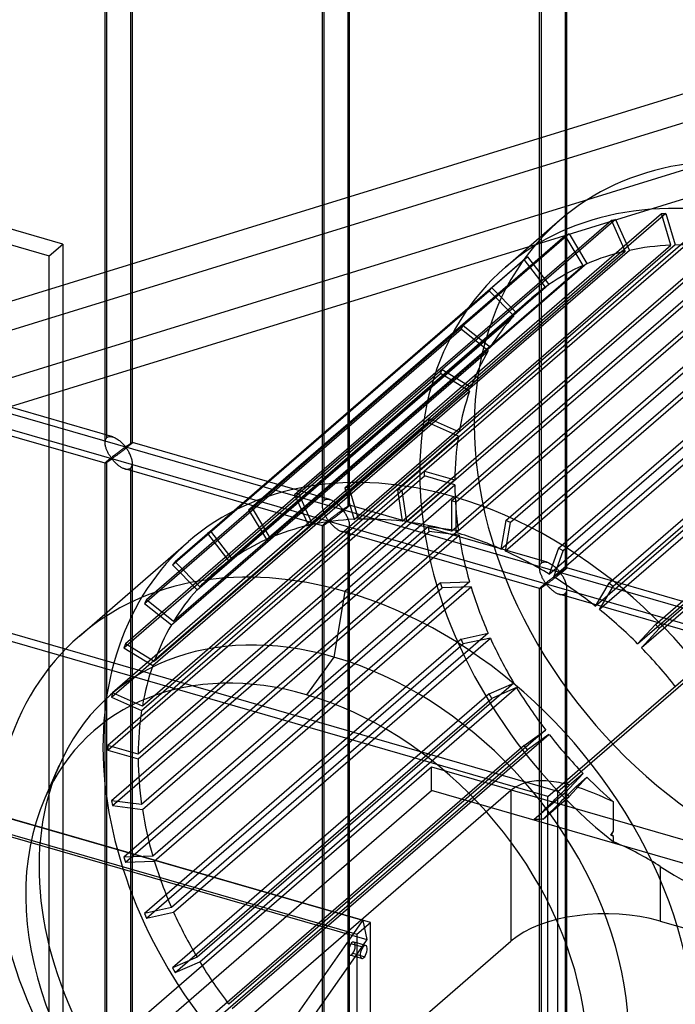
# Model space of a CAD drawing. Header units: millimetres. Extents: x -626 to 636, y -726 to 753.
# Tile 66 of 84: x 297 to 417, y 227 to 407. Entities that reach past the tile are written whole.
import ezdxf

# ---------------------------------------------------------------- set-up
doc = ezdxf.new("R2010")
doc.units = ezdxf.units.MM
doc.layers.add('MAIN-1', color=7, linetype='Continuous')
doc.layers.add('MAIN-2', color=7, linetype='Continuous')

msp = doc.modelspace()

# ---------------------------------------------------------------- linework, layer by layer
at = {"layer": 'MAIN-1'}
for p, q in [((395.8, 266.07), (-595.8, 552.32)), ((-558.99, 504.89), (358.99, 239.89)), ((395.8, 266.07), (595.8, 439.28)), ((395.8, -725.53), (395.8, 266.07)), ((288.06, 139.5), (358.43, 240.05)), ((358.99, 237.81), (357.89, 238.13)), ((358.99, 238.31), (358.43, 238.47)), ((358.99, 239.89), (358.99, -678.1)), ((358.65, 235.8), (291.21, 139.45)), ((358.99, 235.7), (357.73, 236.07))]:
    msp.add_line(p, q, dxfattribs=at)
for start_param, end_param in [(0.902162, 3.14165), (0.000058, 0.902162)]:
    msp.add_ellipse((358.08, 237.27), major_axis=(0.35, 1.2), ratio=0.433013, start_param=start_param, end_param=end_param, dxfattribs=at)
at = {"layer": 'MAIN-2'}
for p, q in [((305.15, 366.32), (-523.57, 605.55)), ((-526.07, 603.38), (302.65, 364.15)), ((393.97, 265.16), (-588.97, 548.91)), ((-319.9, 512.91), (634.9, 237.28)), ((598.87, 244.8), (-320.23, 510.12)), ((361.49, 242.06), (-556.49, 507.06)), ((360.07, 242.39), (-553.59, 506.14)), ((-552.81, 502.69), (360.84, 238.94)), ((312.88, 329.95), (312.88, 485.33)), ((313.22, 330.87), (313.22, 485.67)), ((317.88, 329.95), (317.88, 485.33)), ((317.55, 484.42), (317.55, 329.62)), ((352.67, 318.47), (352.67, 473.85)), ((353, 319.38), (353, 474.18)), ((357.33, 472.94), (357.33, 318.13)), ((357.66, 318.47), (357.66, 473.85)), ((392.45, 306.98), (392.45, 462.37)), ((392.78, 307.9), (392.78, 462.7)), ((397.45, 306.98), (397.45, 462.37)), ((397.11, 461.45), (397.11, 306.65)), ((393.97, 265.16), (588.97, 434.03)), ((493.03, 416.76), (8.06, 267.04)), ((491.92, 411.12), (17.86, 264.76)), ((17.08, 255.88), (451.32, 389.94)), ((33.8, 255.75), (447.07, 383.33)), ((356.76, 321.69), (414.76, 371.91)), ((415.58, 371.94), (357.58, 321.72)), ((414.76, 371.91), (415.58, 371.94)), ((416.48, 366.13), (414.76, 371.91)), ((415.58, 371.94), (417.3, 366.16)), ((347.59, 320.46), (405.59, 370.69)), ((406.36, 370.86), (348.36, 320.63)), ((366.41, 321.29), (424.41, 371.52)), ((425.27, 371.4), (367.27, 321.17)), ((386.18, 362.07), (396.18, 370.74)), ((405.59, 370.69), (406.36, 370.86)), ((408.12, 365.01), (405.59, 370.69)), ((406.36, 370.86), (408.89, 365.18)), ((397.85, 368.18), (339.85, 317.95)), ((376.33, 319.27), (434.33, 369.5)), ((435.19, 369.25), (377.19, 319.02)), ((397.15, 367.87), (397.85, 368.18)), ((397.85, 368.18), (401.12, 362.74)), ((302.65, 364.15), (305.15, 366.32)), ((305.15, 366.32), (305.15, 212.09)), ((339.15, 317.64), (397.15, 367.87)), ((417.3, 366.16), (359.3, 315.93)), ((400.42, 362.43), (397.15, 367.87)), ((350.12, 314.78), (408.12, 365.01)), ((408.89, 365.18), (350.89, 314.95)), ((358.48, 315.9), (416.48, 366.13)), ((367.28, 315.54), (425.28, 365.77)), ((426.14, 365.66), (368.14, 315.43)), ((386.25, 315.7), (444.25, 365.93)), ((445.1, 365.54), (387.1, 315.31)), ((302.65, 209.93), (302.65, 364.15)), ((331.63, 313.3), (389.63, 363.53)), ((390.24, 363.97), (332.24, 313.74)), ((401.12, 362.74), (343.12, 312.51)), ((376.33, 313.71), (434.33, 363.94)), ((435.19, 363.69), (377.19, 313.46)), ((389.63, 363.53), (390.24, 363.97)), ((393.56, 358.46), (389.63, 363.53)), ((390.24, 363.97), (394.17, 358.9)), ((342.42, 312.2), (400.42, 362.43)), ((395.94, 310.64), (453.94, 360.87)), ((385.38, 310.45), (443.38, 360.68)), ((444.23, 360.3), (386.23, 310.07)), ((454.76, 360.37), (396.76, 310.14)), ((325.22, 307.54), (383.22, 357.77)), ((383.73, 358.33), (325.73, 308.1)), ((335.56, 308.24), (393.56, 358.46)), ((394.17, 358.9), (336.17, 308.67)), ((383.22, 357.77), (383.73, 358.33)), ((387.72, 353.21), (383.22, 357.77)), ((383.73, 358.33), (388.23, 353.76)), ((333.04, 306.24), (391.04, 356.47)), ((394.22, 305.85), (452.22, 356.08)), ((453.04, 355.57), (395.04, 305.34)), ((388.23, 353.76), (330.23, 303.53)), ((405.15, 304.24), (463.15, 354.47)), ((463.92, 353.85), (405.92, 303.62)), ((329.72, 302.98), (387.72, 353.21)), ((320.08, 300.51), (378.08, 350.74)), ((378.47, 351.4), (320.47, 301.17)), ((378.08, 350.74), (378.47, 351.4)), ((383.03, 346.79), (378.08, 350.74)), ((378.47, 351.4), (383.43, 347.44)), ((402.63, 300.01), (460.63, 350.24)), ((461.4, 349.63), (403.4, 299.4)), ((325.03, 296.56), (383.03, 346.79)), ((383.43, 347.44), (325.43, 297.21)), ((413.67, 296.64), (471.67, 346.87)), ((472.37, 346.16), (414.37, 295.93)), ((374.6, 343.35), (316.6, 293.12)), ((374.33, 342.61), (374.6, 343.35)), ((374.6, 343.35), (379.89, 340.11)), ((410.4, 293.08), (468.4, 343.31)), ((314.28, 331), (278.09, 341.44)), ((316.33, 292.38), (374.33, 342.61)), ((379.62, 339.36), (374.33, 342.61)), ((469.1, 342.6), (411.1, 292.37)), ((321.62, 289.13), (379.62, 339.36)), ((379.89, 340.11), (321.89, 289.88)), ((312.89, 326.2), (276.71, 336.64)), ((372.21, 334.38), (314.21, 284.15)), ((372.08, 333.57), (372.21, 334.38)), ((372.21, 334.38), (377.71, 331.93)), ((314.08, 283.34), (372.08, 333.57)), ((377.71, 331.93), (319.71, 281.7)), ((377.57, 331.11), (372.08, 333.57)), ((312.88, 329.94), (312.89, 330.08)), ((312.89, 330.08), (312.9, 330.22)), ((312.9, 330.22), (312.93, 330.36)), ((312.93, 330.36), (312.96, 330.48)), ((312.96, 330.48), (313.01, 330.59)), ((313.01, 330.59), (313.07, 330.7)), ((313.07, 330.7), (313.14, 330.79)), ((313.14, 330.79), (313.22, 330.87)), ((313.22, 330.87), (313.33, 330.95)), ((313.33, 330.95), (313.47, 331.01)), ((313.47, 331.01), (313.61, 331.05)), ((313.61, 331.05), (313.77, 331.07)), ((313.77, 331.07), (313.93, 331.06)), ((313.93, 331.06), (314.11, 331.04)), ((314.11, 331.04), (314.28, 331)), ((314.28, 331), (314.44, 330.94)), ((314.44, 330.94), (314.6, 330.88)), ((314.6, 330.88), (314.75, 330.81)), ((314.75, 330.81), (314.91, 330.72)), ((314.91, 330.72), (315.06, 330.63)), ((315.06, 330.63), (315.21, 330.53)), ((315.21, 330.53), (315.36, 330.43)), ((315.36, 330.43), (315.5, 330.32)), ((315.5, 330.32), (315.64, 330.21)), ((315.64, 330.21), (315.77, 330.09)), ((315.77, 330.09), (315.9, 329.97)), ((319.57, 280.88), (377.57, 331.11)), ((312.89, 329.8), (312.88, 329.94)), ((312.9, 329.67), (312.89, 329.8)), ((312.92, 329.53), (312.9, 329.67)), ((312.94, 329.39), (312.92, 329.53)), ((312.98, 329.26), (312.94, 329.39)), ((313.01, 329.12), (312.98, 329.26)), ((313.05, 328.98), (313.01, 329.12)), ((313.1, 328.84), (313.05, 328.98)), ((313.15, 328.71), (313.1, 328.84)), ((313.2, 328.57), (313.15, 328.71)), ((313.26, 328.44), (313.2, 328.57)), ((313.32, 328.31), (313.26, 328.44)), ((313.38, 328.18), (313.32, 328.31)), ((315.44, 328.28), (315.36, 328.22)), ((315.52, 328.34), (315.44, 328.28)), ((315.59, 328.4), (315.52, 328.34)), ((315.67, 328.46), (315.59, 328.4)), ((315.74, 328.51), (315.67, 328.46)), ((315.81, 328.56), (315.74, 328.51)), ((315.87, 328.28), (315.75, 328.19)), ((315.88, 328.61), (315.81, 328.56)), ((315.99, 328.37), (315.87, 328.28)), ((315.95, 328.66), (315.88, 328.61)), ((315.9, 329.97), (316.02, 329.85)), ((316.02, 328.71), (315.95, 328.66)), ((316.11, 328.46), (315.99, 328.37)), ((316.02, 329.85), (316.14, 329.74)), ((316.08, 328.76), (316.02, 328.71)), ((316.14, 328.8), (316.08, 328.76)), ((316.23, 328.56), (316.11, 328.46)), ((316.14, 329.74), (316.25, 329.62)), ((316.2, 328.85), (316.14, 328.8)), ((316.26, 328.89), (316.2, 328.85)), ((316.35, 328.65), (316.23, 328.56)), ((316.25, 329.62), (316.35, 329.51)), ((316.32, 328.93), (316.26, 328.89)), ((316.37, 328.97), (316.32, 328.93)), ((316.35, 329.51), (316.44, 329.41)), ((316.48, 328.75), (316.35, 328.65)), ((316.42, 329), (316.37, 328.97)), ((316.47, 329.03), (316.42, 329)), ((316.44, 329.41), (316.53, 329.31)), ((316.52, 329.06), (316.47, 329.03)), ((316.6, 328.85), (316.48, 328.75)), ((316.57, 329.09), (316.52, 329.06)), ((316.53, 329.31), (316.63, 329.22)), ((316.63, 329.1), (316.57, 329.09)), ((316.72, 328.94), (316.6, 328.85)), ((316.63, 329.22), (316.7, 329.23)), ((316.73, 329.01), (316.63, 329.1)), ((316.7, 329.23), (316.74, 329.25)), ((316.84, 329.04), (316.72, 328.94)), ((316.81, 328.91), (316.73, 329.01)), ((316.74, 329.25), (316.79, 329.28)), ((316.79, 329.28), (316.83, 329.31)), ((316.89, 328.79), (316.81, 328.91)), ((316.83, 329.31), (316.88, 329.34)), ((316.96, 329.13), (316.84, 329.04)), ((316.88, 329.34), (316.93, 329.37)), ((316.98, 328.67), (316.89, 328.79)), ((316.93, 329.37), (316.98, 329.41)), ((317.07, 329.22), (316.96, 329.13)), ((316.98, 329.41), (317.02, 329.44)), ((317.06, 328.54), (316.98, 328.67)), ((317.02, 329.44), (317.07, 329.47)), ((317.15, 328.39), (317.06, 328.54)), ((317.07, 329.47), (317.12, 329.51)), ((317.18, 329.31), (317.07, 329.22)), ((317.12, 329.51), (317.17, 329.54)), ((317.24, 328.25), (317.15, 328.39)), ((317.17, 329.54), (317.22, 329.57)), ((317.28, 329.4), (317.18, 329.31)), ((317.22, 329.57), (317.27, 329.6)), ((317.27, 329.6), (317.31, 329.64)), ((317.38, 329.47), (317.28, 329.4)), ((317.31, 329.64), (317.36, 329.67)), ((317.36, 329.67), (317.41, 329.7)), ((317.47, 329.55), (317.38, 329.47)), ((317.41, 329.7), (317.45, 329.72)), ((317.45, 329.72), (317.49, 329.75)), ((317.55, 329.62), (317.47, 329.55)), ((317.49, 329.75), (317.54, 329.78)), ((317.54, 329.78), (317.58, 329.8)), ((317.6, 329.67), (317.55, 329.62)), ((317.58, 329.8), (317.62, 329.83)), ((317.66, 329.72), (317.6, 329.67)), ((317.62, 329.83), (317.65, 329.85)), ((317.65, 329.85), (317.69, 329.87)), ((317.71, 329.76), (317.66, 329.72)), ((317.69, 329.87), (317.72, 329.89)), ((317.75, 329.8), (317.71, 329.76)), ((317.72, 329.89), (317.75, 329.91)), ((317.75, 329.91), (317.77, 329.92)), ((317.78, 329.83), (317.75, 329.8)), ((317.77, 329.92), (317.8, 329.93)), ((317.82, 329.86), (317.78, 329.83)), ((317.8, 329.93), (317.82, 329.94)), ((317.82, 329.94), (317.84, 329.95)), ((317.84, 329.89), (317.82, 329.86)), ((317.84, 329.95), (317.85, 329.96)), ((317.86, 329.91), (317.84, 329.89)), ((317.85, 329.96), (317.87, 329.96)), ((317.87, 329.93), (317.86, 329.91)), ((317.87, 329.96), (317.88, 329.96)), ((317.88, 329.94), (317.87, 329.93)), ((317.88, 329.96), (317.88, 329.96)), ((317.88, 329.96), (317.88, 329.96)), ((317.88, 329.96), (317.88, 329.96)), ((317.88, 329.96), (317.88, 329.96)), ((317.88, 329.96), (317.88, 329.95)), ((354.06, 319.51), (317.88, 329.96)), ((317.88, 329.95), (317.88, 329.95)), ((317.88, 329.95), (317.88, 329.94)), ((313.22, 326.54), (313.14, 326.47)), ((313.27, 326.58), (313.22, 326.54)), ((313.22, 171.73), (313.22, 326.54)), ((313.33, 326.63), (313.27, 326.58)), ((313.4, 326.69), (313.33, 326.63)), ((313.33, 326.44), (313.39, 326.48)), ((313.45, 328.05), (313.38, 328.18)), ((313.39, 326.48), (313.45, 326.52)), ((313.46, 326.74), (313.4, 326.69)), ((313.51, 327.93), (313.45, 328.05)), ((313.45, 326.52), (313.52, 326.57)), ((313.53, 326.8), (313.46, 326.74)), ((313.58, 327.81), (313.51, 327.93)), ((313.52, 326.57), (313.59, 326.61)), ((313.6, 326.86), (313.53, 326.8)), ((313.65, 327.7), (313.58, 327.81)), ((313.59, 326.61), (313.66, 326.66)), ((313.68, 326.92), (313.6, 326.86)), ((313.72, 327.59), (313.65, 327.7)), ((313.66, 326.66), (313.72, 326.7)), ((313.76, 326.99), (313.68, 326.92)), ((313.79, 327.49), (313.72, 327.59)), ((313.72, 326.7), (313.79, 326.75)), ((313.84, 327.05), (313.76, 326.99)), ((313.85, 327.39), (313.79, 327.49)), ((313.79, 326.75), (313.86, 326.79)), ((313.92, 327.12), (313.84, 327.05)), ((313.92, 327.3), (313.85, 327.39)), ((313.86, 326.79), (313.92, 326.84)), ((313.98, 327.21), (313.92, 327.3)), ((314, 327.18), (313.92, 327.12)), ((313.92, 326.84), (313.99, 326.88)), ((314.04, 327.13), (313.98, 327.21)), ((313.99, 326.88), (314.05, 326.92)), ((314.09, 327.25), (314, 327.18)), ((314.12, 327.06), (314.04, 327.13)), ((314.05, 326.92), (314.13, 326.93)), ((314.18, 327.32), (314.09, 327.25)), ((314.21, 327.07), (314.12, 327.06)), ((314.13, 326.93), (314.22, 326.87)), ((314.26, 327.39), (314.18, 327.32)), ((314.28, 327.11), (314.21, 327.07)), ((314.22, 326.87), (314.29, 326.79)), ((314.35, 327.45), (314.26, 327.39)), ((314.35, 327.16), (314.28, 327.11)), ((314.29, 326.79), (314.36, 326.71)), ((314.44, 327.52), (314.35, 327.45)), ((314.43, 327.21), (314.35, 327.16)), ((314.36, 326.71), (314.43, 326.63)), ((314.5, 327.27), (314.43, 327.21)), ((314.43, 326.63), (314.51, 326.54)), ((314.52, 327.59), (314.44, 327.52)), ((314.59, 327.33), (314.5, 327.27)), ((314.51, 326.54), (314.59, 326.45)), ((314.61, 327.66), (314.52, 327.59)), ((314.68, 327.39), (314.59, 327.33)), ((314.7, 327.72), (314.61, 327.66)), ((314.77, 327.46), (314.68, 327.39)), ((314.78, 327.79), (314.7, 327.72)), ((314.86, 327.53), (314.77, 327.46)), ((314.86, 327.85), (314.78, 327.79)), ((314.95, 327.91), (314.86, 327.85)), ((314.96, 327.6), (314.86, 327.53)), ((315.03, 327.98), (314.95, 327.91)), ((315.07, 327.68), (314.96, 327.6)), ((315.11, 328.04), (315.03, 327.98)), ((315.17, 327.76), (315.07, 327.68)), ((315.2, 328.1), (315.11, 328.04)), ((315.28, 327.84), (315.17, 327.76)), ((315.28, 328.16), (315.2, 328.1)), ((315.36, 328.22), (315.28, 328.16)), ((315.4, 327.92), (315.28, 327.84)), ((315.51, 328.01), (315.4, 327.92)), ((315.63, 328.1), (315.51, 328.01)), ((315.75, 328.19), (315.63, 328.1)), ((317.32, 328.09), (317.24, 328.25)), ((317.4, 327.93), (317.32, 328.09)), ((317.48, 327.77), (317.4, 327.93)), ((317.55, 327.6), (317.48, 327.77)), ((317.62, 327.43), (317.55, 327.6)), ((317.68, 327.25), (317.62, 327.43)), ((317.74, 327.08), (317.68, 327.25)), ((317.79, 326.91), (317.74, 327.08)), ((317.83, 326.74), (317.79, 326.91)), ((317.85, 326.56), (317.83, 326.74)), ((317.87, 326.39), (317.85, 326.56)), ((312.89, 326.21), (312.88, 326.2)), ((312.88, 326.2), (312.88, 326.2)), ((312.88, 326.2), (312.88, 326.2)), ((312.88, 326.2), (312.88, 326.2)), ((312.88, 326.2), (312.89, 326.2)), ((312.88, 170.82), (312.88, 326.2)), ((312.9, 326.24), (312.89, 326.21)), ((312.89, 326.2), (312.89, 326.2)), ((312.89, 326.2), (312.89, 326.19)), ((312.89, 326.19), (312.9, 326.2)), ((312.93, 326.27), (312.9, 326.24)), ((312.9, 326.2), (312.92, 326.2)), ((312.92, 326.2), (312.95, 326.21)), ((312.96, 326.3), (312.93, 326.27)), ((312.95, 326.21), (312.98, 326.23)), ((313.01, 326.35), (312.96, 326.3)), ((312.98, 326.23), (313.02, 326.25)), ((313.07, 326.41), (313.01, 326.35)), ((313.02, 326.25), (313.06, 326.27)), ((313.06, 326.27), (313.1, 326.3)), ((313.14, 326.47), (313.07, 326.41)), ((313.1, 326.3), (313.15, 326.33)), ((313.15, 326.33), (313.21, 326.36)), ((313.21, 326.36), (313.27, 326.4)), ((313.27, 326.4), (313.33, 326.44)), ((371.37, 324.72), (313.37, 274.49)), ((314.59, 326.45), (314.68, 326.36)), ((314.68, 326.36), (314.77, 326.27)), ((314.77, 326.27), (314.87, 326.18)), ((314.87, 326.18), (314.97, 326.08)), ((314.97, 326.08), (315.07, 325.99)), ((315.07, 325.99), (315.18, 325.9)), ((315.18, 325.9), (315.29, 325.82)), ((315.29, 325.82), (315.4, 325.73)), ((315.4, 325.73), (315.52, 325.65)), ((315.52, 325.65), (315.63, 325.57)), ((315.63, 325.57), (315.75, 325.49)), ((315.75, 325.49), (315.87, 325.42)), ((315.87, 325.42), (315.99, 325.36)), ((315.99, 325.36), (316.11, 325.3)), ((316.11, 325.3), (316.23, 325.25)), ((316.23, 325.25), (316.36, 325.2)), ((316.36, 325.2), (316.48, 325.16)), ((316.48, 325.16), (316.62, 325.12)), ((352.67, 314.71), (316.49, 325.16)), ((316.62, 325.12), (316.75, 325.1)), ((316.75, 325.1), (316.89, 325.09)), ((316.89, 325.09), (317.01, 325.09)), ((317.01, 325.09), (317.14, 325.1)), ((317.14, 325.1), (317.25, 325.13)), ((317.25, 325.13), (317.36, 325.17)), ((317.36, 325.17), (317.46, 325.22)), ((317.46, 325.22), (317.55, 325.29)), ((317.55, 325.29), (317.65, 325.4)), ((317.55, 325.29), (317.55, 170.49)), ((317.65, 325.4), (317.73, 325.53)), ((317.73, 325.53), (317.8, 325.68)), ((317.8, 325.68), (317.85, 325.84)), ((317.85, 325.84), (317.87, 326.02)), ((317.88, 326.22), (317.87, 326.39)), ((317.87, 326.02), (317.88, 326.22)), ((317.88, 170.82), (317.88, 326.2)), ((371.37, 323.85), (371.37, 324.72)), ((371.37, 324.72), (376.93, 323.11)), ((313.37, 273.62), (371.37, 323.85)), ((376.93, 323.11), (318.93, 272.88)), ((376.93, 322.25), (371.37, 323.85)), ((318.93, 272.02), (376.93, 322.25)), ((357.58, 321.72), (356.76, 321.69)), ((356.76, 321.69), (358.48, 315.9)), ((359.3, 315.93), (357.58, 321.72)), ((367.27, 321.17), (366.41, 321.29)), ((366.41, 321.29), (367.28, 315.54)), ((368.14, 315.43), (367.27, 321.17)), ((348.36, 320.63), (347.59, 320.46)), ((347.59, 320.46), (350.12, 314.78)), ((350.89, 314.95), (348.36, 320.63)), ((352.85, 319.21), (352.92, 319.3)), ((352.92, 319.3), (353, 319.38)), ((353, 319.38), (353.12, 319.47)), ((353.12, 319.47), (353.25, 319.53)), ((353.25, 319.53), (353.39, 319.57)), ((353.39, 319.57), (353.55, 319.58)), ((353.55, 319.58), (353.72, 319.58)), ((353.72, 319.58), (353.89, 319.56)), ((353.89, 319.56), (354.07, 319.51)), ((354.07, 319.51), (354.23, 319.46)), ((354.23, 319.46), (354.38, 319.4)), ((354.38, 319.4), (354.54, 319.32)), ((354.54, 319.32), (354.69, 319.24)), ((376.76, 320.01), (356.76, 302.69)), ((377.19, 319.02), (376.33, 319.27)), ((376.33, 319.27), (376.33, 313.71)), ((339.85, 317.95), (339.15, 317.64)), ((339.15, 317.64), (342.42, 312.2)), ((343.12, 312.51), (339.85, 317.95)), ((352.67, 318.6), (352.68, 318.74)), ((352.67, 318.45), (352.67, 318.6)), ((352.67, 318.32), (352.67, 318.45)), ((352.68, 318.18), (352.67, 318.32)), ((352.68, 318.74), (352.71, 318.87)), ((352.7, 318.05), (352.68, 318.18)), ((352.73, 317.91), (352.7, 318.05)), ((352.71, 318.87), (352.75, 318.99)), ((352.76, 317.77), (352.73, 317.91)), ((352.75, 318.99), (352.79, 319.11)), ((352.79, 317.63), (352.76, 317.77)), ((352.79, 319.11), (352.85, 319.21)), ((352.84, 317.5), (352.79, 317.63)), ((352.88, 317.36), (352.84, 317.5)), ((354.69, 319.24), (354.84, 319.15)), ((354.84, 319.15), (354.99, 319.05)), ((354.99, 319.05), (355.14, 318.95)), ((355.14, 318.95), (355.28, 318.84)), ((355.28, 318.84), (355.42, 318.72)), ((355.42, 318.72), (355.56, 318.61)), ((355.56, 318.61), (355.68, 318.49)), ((355.68, 318.49), (355.8, 318.37)), ((355.8, 318.37), (355.92, 318.25)), ((355.92, 318.25), (356.03, 318.14)), ((356.03, 318.14), (356.13, 318.03)), ((356.15, 317.48), (356.1, 317.44)), ((356.13, 318.03), (356.22, 317.92)), ((356.21, 317.52), (356.15, 317.48)), ((356.25, 317.55), (356.21, 317.52)), ((356.22, 317.92), (356.31, 317.82)), ((356.3, 317.58), (356.25, 317.55)), ((356.35, 317.6), (356.3, 317.58)), ((356.31, 317.82), (356.41, 317.74)), ((356.41, 317.61), (356.35, 317.6)), ((356.51, 317.46), (356.38, 317.36)), ((356.41, 317.74), (356.48, 317.74)), ((356.52, 317.53), (356.41, 317.61)), ((356.48, 317.74), (356.53, 317.77)), ((356.63, 317.55), (356.51, 317.46)), ((356.6, 317.42), (356.52, 317.53)), ((356.53, 317.77), (356.57, 317.8)), ((356.57, 317.8), (356.62, 317.83)), ((356.62, 317.83), (356.66, 317.86)), ((356.74, 317.65), (356.63, 317.55)), ((356.66, 317.86), (356.71, 317.89)), ((356.71, 317.89), (356.76, 317.92)), ((356.86, 317.74), (356.74, 317.65)), ((356.76, 317.92), (356.81, 317.95)), ((356.81, 317.95), (356.86, 317.99)), ((356.86, 317.99), (356.9, 318.02)), ((356.96, 317.83), (356.86, 317.74)), ((356.9, 318.02), (356.95, 318.05)), ((356.95, 318.05), (357, 318.09)), ((357.07, 317.91), (356.96, 317.83)), ((357, 318.09), (357.05, 318.12)), ((357.05, 318.12), (357.1, 318.15)), ((357.16, 317.99), (357.07, 317.91)), ((357.1, 318.15), (357.14, 318.18)), ((357.14, 318.18), (357.19, 318.21)), ((357.25, 318.06), (357.16, 317.99)), ((357.19, 318.21), (357.23, 318.24)), ((357.23, 318.24), (357.28, 318.27)), ((357.33, 318.13), (357.25, 318.06)), ((357.28, 318.27), (357.32, 318.3)), ((357.32, 318.3), (357.36, 318.32)), ((357.39, 318.18), (357.33, 318.13)), ((357.36, 318.32), (357.4, 318.34)), ((357.44, 318.23), (357.39, 318.18)), ((357.4, 318.34), (357.43, 318.37)), ((357.43, 318.37), (357.47, 318.39)), ((357.49, 318.28), (357.44, 318.23)), ((357.47, 318.39), (357.5, 318.41)), ((357.53, 318.31), (357.49, 318.28)), ((357.5, 318.41), (357.53, 318.42)), ((357.53, 318.42), (357.56, 318.44)), ((357.57, 318.35), (357.53, 318.31)), ((357.56, 318.44), (357.58, 318.45)), ((357.6, 318.38), (357.57, 318.35)), ((357.58, 318.45), (357.6, 318.46)), ((357.6, 318.46), (357.62, 318.47)), ((357.62, 318.41), (357.6, 318.38)), ((357.62, 318.47), (357.64, 318.47)), ((357.64, 318.43), (357.62, 318.41)), ((357.64, 318.47), (357.65, 318.48)), ((357.65, 318.45), (357.64, 318.43)), ((357.65, 318.48), (357.66, 318.48)), ((357.66, 318.46), (357.65, 318.45)), ((357.66, 318.48), (357.66, 318.47)), ((393.84, 308.03), (357.66, 318.48)), ((357.66, 318.47), (357.66, 318.47)), ((357.66, 318.47), (357.66, 318.47)), ((357.66, 318.47), (357.66, 318.47)), ((357.66, 318.47), (357.66, 318.47)), ((357.66, 318.47), (357.66, 318.47)), ((357.66, 318.47), (357.66, 318.46)), ((377.19, 313.46), (377.19, 319.02)), ((352.93, 317.22), (352.88, 317.36)), ((352.99, 317.09), (352.93, 317.22)), ((353.04, 316.95), (352.99, 317.09)), ((353.1, 316.82), (353.04, 316.95)), ((353.17, 316.69), (353.1, 316.82)), ((353.23, 316.57), (353.17, 316.69)), ((353.3, 316.45), (353.23, 316.57)), ((353.36, 316.33), (353.3, 316.45)), ((353.43, 316.22), (353.36, 316.33)), ((353.5, 316.11), (353.43, 316.22)), ((353.57, 316), (353.5, 316.11)), ((353.63, 315.9), (353.57, 316)), ((353.7, 315.81), (353.63, 315.9)), ((353.76, 315.72), (353.7, 315.81)), ((353.79, 315.7), (353.7, 315.63)), ((353.83, 315.65), (353.76, 315.72)), ((353.87, 315.77), (353.79, 315.7)), ((353.96, 315.83), (353.87, 315.77)), ((354.05, 315.9), (353.96, 315.83)), ((354.13, 315.97), (354.05, 315.9)), ((354.13, 315.68), (354.06, 315.63)), ((354.22, 316.04), (354.13, 315.97)), ((354.21, 315.73), (354.13, 315.68)), ((354.29, 315.78), (354.21, 315.73)), ((354.31, 316.11), (354.22, 316.04)), ((354.37, 315.84), (354.29, 315.78)), ((354.39, 316.17), (354.31, 316.11)), ((354.46, 315.91), (354.37, 315.84)), ((354.48, 316.24), (354.39, 316.17)), ((354.55, 315.97), (354.46, 315.91)), ((354.56, 316.3), (354.48, 316.24)), ((354.65, 316.04), (354.55, 315.97)), ((354.65, 316.37), (354.56, 316.3)), ((354.73, 316.43), (354.65, 316.37)), ((354.75, 316.12), (354.65, 316.04)), ((354.81, 316.49), (354.73, 316.43)), ((354.85, 316.19), (354.75, 316.12)), ((354.9, 316.56), (354.81, 316.49)), ((354.96, 316.27), (354.85, 316.19)), ((354.98, 316.62), (354.9, 316.56)), ((355.07, 316.35), (354.96, 316.27)), ((355.06, 316.68), (354.98, 316.62)), ((355.14, 316.74), (355.06, 316.68)), ((355.18, 316.44), (355.07, 316.35)), ((355.22, 316.8), (355.14, 316.74)), ((355.29, 316.52), (355.18, 316.44)), ((355.3, 316.86), (355.22, 316.8)), ((355.41, 316.61), (355.29, 316.52)), ((355.38, 316.92), (355.3, 316.86)), ((355.45, 316.97), (355.38, 316.92)), ((355.53, 316.7), (355.41, 316.61)), ((355.52, 317.03), (355.45, 316.97)), ((355.6, 317.08), (355.52, 317.03)), ((355.65, 316.79), (355.53, 316.7)), ((355.66, 317.13), (355.6, 317.08)), ((355.77, 316.88), (355.65, 316.79)), ((355.73, 317.18), (355.66, 317.13)), ((355.8, 317.23), (355.73, 317.18)), ((355.89, 316.98), (355.77, 316.88)), ((355.86, 317.27), (355.8, 317.23)), ((355.93, 317.32), (355.86, 317.27)), ((356.01, 317.07), (355.89, 316.98)), ((355.99, 317.36), (355.93, 317.32)), ((356.05, 317.4), (355.99, 317.36)), ((356.14, 317.17), (356.01, 317.07)), ((356.1, 317.44), (356.05, 317.4)), ((356.26, 317.26), (356.14, 317.17)), ((356.38, 317.36), (356.26, 317.26)), ((356.68, 317.31), (356.6, 317.42)), ((356.76, 317.18), (356.68, 317.31)), ((356.85, 317.05), (356.76, 317.18)), ((356.93, 316.91), (356.85, 317.05)), ((357.02, 316.76), (356.93, 316.91)), ((357.1, 316.61), (357.02, 316.76)), ((357.18, 316.45), (357.1, 316.61)), ((357.26, 316.28), (357.18, 316.45)), ((357.34, 316.12), (357.26, 316.28)), ((357.41, 315.94), (357.34, 316.12)), ((357.47, 315.77), (357.41, 315.94)), ((357.52, 315.6), (357.47, 315.77)), ((386.25, 315.7), (385.38, 310.45)), ((387.1, 315.31), (386.25, 315.7)), ((372.08, 314.59), (314.08, 264.36)), ((377.57, 313.87), (319.57, 263.64)), ((352.68, 314.75), (352.67, 314.73)), ((352.67, 314.73), (352.67, 314.72)), ((352.67, 314.72), (352.67, 314.72)), ((352.67, 314.72), (352.67, 314.71)), ((352.67, 159.34), (352.67, 314.72)), ((352.67, 314.71), (352.67, 314.71)), ((352.67, 314.71), (352.67, 314.71)), ((352.67, 314.71), (352.67, 314.71)), ((352.67, 314.71), (352.67, 314.71)), ((352.67, 314.71), (352.69, 314.71)), ((352.71, 314.78), (352.68, 314.75)), ((352.69, 314.71), (352.71, 314.72)), ((352.75, 314.82), (352.71, 314.78)), ((352.71, 314.72), (352.73, 314.73)), ((352.73, 314.73), (352.76, 314.74)), ((352.79, 314.87), (352.75, 314.82)), ((352.76, 314.74), (352.8, 314.76)), ((352.85, 314.92), (352.79, 314.87)), ((352.8, 314.76), (352.84, 314.79)), ((352.84, 314.79), (352.89, 314.81)), ((352.92, 314.98), (352.85, 314.92)), ((352.89, 314.81), (352.94, 314.84)), ((353, 315.05), (352.92, 314.98)), ((352.94, 314.84), (352.99, 314.88)), ((352.99, 314.88), (353.05, 314.91)), ((353.06, 315.1), (353, 315.05)), ((353, 160.25), (353, 315.05)), ((353.05, 314.91), (353.11, 314.95)), ((353.12, 315.15), (353.06, 315.1)), ((353.11, 314.95), (353.17, 315)), ((353.18, 315.2), (353.12, 315.15)), ((353.17, 315), (353.24, 315.04)), ((353.24, 315.26), (353.18, 315.2)), ((353.31, 315.32), (353.24, 315.26)), ((353.24, 315.04), (353.3, 315.08)), ((353.3, 315.08), (353.37, 315.13)), ((353.39, 315.38), (353.31, 315.32)), ((353.37, 315.13), (353.44, 315.17)), ((353.46, 315.44), (353.39, 315.38)), ((353.44, 315.17), (353.51, 315.22)), ((353.54, 315.5), (353.46, 315.44)), ((353.51, 315.22), (353.57, 315.27)), ((353.62, 315.57), (353.54, 315.5)), ((353.57, 315.27), (353.64, 315.31)), ((353.7, 315.63), (353.62, 315.57)), ((353.64, 315.31), (353.71, 315.35)), ((353.71, 315.35), (353.77, 315.39)), ((353.77, 315.39), (353.83, 315.43)), ((353.91, 315.58), (353.83, 315.65)), ((353.83, 315.43), (353.92, 315.45)), ((354, 315.59), (353.91, 315.58)), ((353.92, 315.45), (354, 315.38)), ((354.06, 315.63), (354, 315.59)), ((354, 315.38), (354.07, 315.31)), ((354.07, 315.31), (354.14, 315.23)), ((354.14, 315.23), (354.21, 315.14)), ((354.21, 315.14), (354.29, 315.06)), ((354.29, 315.06), (354.38, 314.97)), ((354.38, 314.97), (354.46, 314.88)), ((354.46, 314.88), (354.56, 314.78)), ((354.56, 314.78), (354.65, 314.69)), ((354.65, 314.69), (354.75, 314.6)), ((354.75, 314.6), (354.86, 314.51)), ((354.86, 314.51), (354.96, 314.42)), ((354.96, 314.42), (355.07, 314.33)), ((355.07, 314.33), (355.18, 314.24)), ((355.18, 314.24), (355.3, 314.16)), ((355.3, 314.16), (355.42, 314.08)), ((355.42, 314.08), (355.53, 314.01)), ((355.53, 314.01), (355.65, 313.94)), ((355.65, 313.94), (355.77, 313.87)), ((355.77, 313.87), (355.89, 313.82)), ((357.33, 313.8), (357.43, 313.91)), ((357.43, 313.91), (357.52, 314.04)), ((357.57, 315.42), (357.52, 315.6)), ((357.52, 314.04), (357.58, 314.19)), ((357.61, 315.25), (357.57, 315.42)), ((357.58, 314.19), (357.63, 314.36)), ((357.64, 315.08), (357.61, 315.25)), ((357.63, 314.36), (357.66, 314.54)), ((357.66, 314.9), (357.64, 315.08)), ((357.66, 314.73), (357.66, 314.9)), ((357.66, 314.54), (357.66, 314.73)), ((357.66, 159.34), (357.66, 314.72)), ((372.21, 313.7), (372.08, 314.59)), ((372.08, 314.59), (377.57, 313.87)), ((386.23, 310.07), (387.1, 315.31)), ((314.21, 263.47), (372.21, 313.7)), ((319.71, 262.75), (377.71, 312.98)), ((332.24, 313.74), (331.63, 313.3)), ((331.63, 313.3), (335.56, 308.24)), ((336.17, 308.67), (332.24, 313.74)), ((355.89, 313.82), (356.02, 313.76)), ((356.02, 313.76), (356.14, 313.71)), ((356.14, 313.71), (356.26, 313.67)), ((356.26, 313.67), (356.4, 313.64)), ((392.45, 303.23), (356.27, 313.67)), ((356.4, 313.64), (356.54, 313.61)), ((356.54, 313.61), (356.67, 313.6)), ((356.67, 313.6), (356.8, 313.6)), ((356.8, 313.6), (356.92, 313.62)), ((356.92, 313.62), (357.03, 313.64)), ((357.03, 313.64), (357.14, 313.68)), ((357.14, 313.68), (357.24, 313.74)), ((357.24, 313.74), (357.33, 313.8)), ((357.33, 313.8), (357.33, 159)), ((377.71, 312.98), (372.21, 313.7)), ((308.18, 294.52), (328.18, 311.85)), ((395.94, 310.64), (394.22, 305.85)), ((396.76, 310.14), (395.94, 310.64)), ((395.04, 305.34), (396.76, 310.14)), ((325.73, 308.1), (325.22, 307.54)), ((325.22, 307.54), (329.72, 302.98)), ((330.23, 303.53), (325.73, 308.1)), ((392.45, 307.12), (392.47, 307.25)), ((392.45, 306.97), (392.45, 307.12)), ((392.45, 306.84), (392.45, 306.97)), ((392.47, 306.7), (392.45, 306.84)), ((392.47, 307.25), (392.49, 307.39)), ((392.49, 306.56), (392.47, 306.7)), ((392.49, 307.39), (392.53, 307.51)), ((392.53, 307.51), (392.58, 307.62)), ((392.58, 307.62), (392.64, 307.73)), ((392.64, 307.73), (392.7, 307.82)), ((392.7, 307.82), (392.78, 307.9)), ((392.78, 307.9), (392.9, 307.98)), ((392.9, 307.98), (393.03, 308.04)), ((393.03, 308.04), (393.18, 308.08)), ((393.18, 308.08), (393.33, 308.1)), ((393.33, 308.1), (393.5, 308.1)), ((393.5, 308.1), (393.67, 308.07)), ((393.67, 308.07), (393.85, 308.03)), ((393.85, 308.03), (394.01, 307.97)), ((394.01, 307.97), (394.17, 307.91)), ((394.17, 307.91), (394.32, 307.84)), ((394.32, 307.84), (394.47, 307.76)), ((394.47, 307.76), (394.62, 307.66)), ((394.62, 307.66), (394.78, 307.57)), ((394.78, 307.57), (394.92, 307.46)), ((394.92, 307.46), (395.07, 307.35)), ((395.07, 307.35), (395.2, 307.24)), ((395.2, 307.24), (395.34, 307.12)), ((395.34, 307.12), (395.47, 307)), ((395.47, 307), (395.59, 306.89)), ((395.59, 306.89), (395.7, 306.77)), ((395.7, 306.77), (395.81, 306.65)), ((395.81, 306.65), (395.91, 306.54)), ((396.79, 306.6), (396.83, 306.63)), ((396.83, 306.63), (396.88, 306.67)), ((396.88, 306.67), (396.93, 306.7)), ((396.93, 306.7), (396.97, 306.73)), ((396.97, 306.73), (397.02, 306.76)), ((397.02, 306.76), (397.06, 306.78)), ((397.11, 306.65), (397.03, 306.58)), ((397.06, 306.78), (397.1, 306.81)), ((397.1, 306.81), (397.14, 306.84)), ((397.17, 306.7), (397.11, 306.65)), ((397.14, 306.84), (397.18, 306.86)), ((397.22, 306.75), (397.17, 306.7)), ((397.18, 306.86), (397.22, 306.88)), ((397.22, 306.88), (397.25, 306.9)), ((397.27, 306.79), (397.22, 306.75)), ((397.25, 306.9), (397.28, 306.92)), ((397.31, 306.83), (397.27, 306.79)), ((397.28, 306.92), (397.31, 306.94)), ((397.31, 306.94), (397.34, 306.95)), ((397.35, 306.87), (397.31, 306.83)), ((397.34, 306.95), (397.36, 306.96)), ((397.38, 306.9), (397.35, 306.87)), ((397.36, 306.96), (397.39, 306.97)), ((397.41, 306.92), (397.38, 306.9)), ((397.39, 306.97), (397.4, 306.98)), ((397.4, 306.98), (397.42, 306.99)), ((397.42, 306.94), (397.41, 306.92)), ((397.42, 306.99), (397.43, 306.99)), ((397.44, 306.96), (397.42, 306.94)), ((397.43, 306.99), (397.44, 306.99)), ((397.44, 306.99), (397.44, 306.99)), ((397.44, 306.99), (397.44, 306.99)), ((397.44, 306.99), (397.45, 306.99)), ((433.62, 296.55), (397.44, 306.99)), ((397.45, 306.98), (397.44, 306.96)), ((397.45, 306.99), (397.45, 306.99)), ((397.45, 306.99), (397.45, 306.99)), ((397.45, 306.99), (397.45, 306.98)), ((397.45, 306.98), (397.45, 306.98)), ((392.51, 306.42), (392.49, 306.56)), ((392.54, 306.29), (392.51, 306.42)), ((392.58, 306.15), (392.54, 306.29)), ((392.62, 306.01), (392.58, 306.15)), ((392.66, 305.88), (392.62, 306.01)), ((392.71, 305.74), (392.66, 305.88)), ((392.77, 305.6), (392.71, 305.74)), ((392.83, 305.47), (392.77, 305.6)), ((392.89, 305.34), (392.83, 305.47)), ((392.95, 305.21), (392.89, 305.34)), ((393.01, 305.09), (392.95, 305.21)), ((393.08, 304.96), (393.01, 305.09)), ((393.15, 304.85), (393.08, 304.96)), ((393.22, 304.73), (393.15, 304.85)), ((394.43, 304.88), (394.35, 304.82)), ((394.51, 304.95), (394.43, 304.88)), ((394.6, 305.01), (394.51, 304.95)), ((394.68, 305.07), (394.6, 305.01)), ((394.76, 305.13), (394.68, 305.07)), ((394.85, 304.87), (394.74, 304.79)), ((394.84, 305.2), (394.76, 305.13)), ((394.92, 305.26), (394.84, 305.2)), ((394.96, 304.95), (394.85, 304.87)), ((395, 305.32), (394.92, 305.26)), ((395.08, 305.04), (394.96, 304.95)), ((395.08, 305.37), (395, 305.32)), ((395.16, 305.43), (395.08, 305.37)), ((395.19, 305.13), (395.08, 305.04)), ((395.23, 305.49), (395.16, 305.43)), ((395.31, 305.22), (395.19, 305.13)), ((395.31, 305.54), (395.23, 305.49)), ((395.38, 305.59), (395.31, 305.54)), ((395.43, 305.31), (395.31, 305.22)), ((395.45, 305.64), (395.38, 305.59)), ((395.55, 305.4), (395.43, 305.31)), ((395.52, 305.69), (395.45, 305.64)), ((395.58, 305.74), (395.52, 305.69)), ((395.67, 305.49), (395.55, 305.4)), ((395.65, 305.79), (395.58, 305.74)), ((395.71, 305.84), (395.65, 305.79)), ((395.79, 305.59), (395.67, 305.49)), ((395.77, 305.88), (395.71, 305.84)), ((395.83, 305.92), (395.77, 305.88)), ((395.92, 305.68), (395.79, 305.59)), ((395.88, 305.96), (395.83, 305.92)), ((395.94, 306), (395.88, 305.96)), ((395.91, 306.54), (396.01, 306.44)), ((396.04, 305.78), (395.92, 305.68)), ((395.99, 306.03), (395.94, 306)), ((396.04, 306.06), (395.99, 306.03)), ((396.01, 306.44), (396.09, 306.34)), ((396.09, 306.09), (396.04, 306.06)), ((396.17, 305.88), (396.04, 305.78)), ((396.09, 306.34), (396.2, 306.25)), ((396.13, 306.12), (396.09, 306.09)), ((396.2, 306.13), (396.13, 306.12)), ((396.29, 305.97), (396.17, 305.88)), ((396.2, 306.25), (396.26, 306.26)), ((396.3, 306.04), (396.2, 306.13)), ((396.26, 306.26), (396.31, 306.28)), ((396.41, 306.07), (396.29, 305.97)), ((396.38, 305.94), (396.3, 306.04)), ((396.31, 306.28), (396.35, 306.31)), ((396.35, 306.31), (396.4, 306.34)), ((396.46, 305.82), (396.38, 305.94)), ((396.4, 306.34), (396.45, 306.37)), ((396.53, 306.16), (396.41, 306.07)), ((396.45, 306.37), (396.49, 306.41)), ((396.54, 305.7), (396.46, 305.82)), ((396.49, 306.41), (396.54, 306.44)), ((396.64, 306.26), (396.53, 306.16)), ((396.54, 306.44), (396.59, 306.47)), ((396.63, 305.57), (396.54, 305.7)), ((396.59, 306.47), (396.64, 306.5)), ((396.72, 305.43), (396.63, 305.57)), ((396.64, 306.5), (396.69, 306.54)), ((396.75, 306.34), (396.64, 306.26)), ((396.69, 306.54), (396.74, 306.57)), ((396.8, 305.28), (396.72, 305.43)), ((396.74, 306.57), (396.79, 306.6)), ((396.85, 306.43), (396.75, 306.34)), ((396.89, 305.12), (396.8, 305.28)), ((396.94, 306.51), (396.85, 306.43)), ((396.97, 304.96), (396.89, 305.12)), ((397.03, 306.58), (396.94, 306.51)), ((397.05, 304.8), (396.97, 304.96)), ((374.33, 304.25), (316.33, 254.02)), ((316.6, 253.12), (374.6, 303.35)), ((379.62, 304.44), (321.62, 254.21)), ((321.89, 253.31), (379.89, 303.54)), ((374.33, 304.25), (379.62, 304.44)), ((374.6, 303.35), (374.33, 304.25)), ((379.89, 303.54), (374.6, 303.35)), ((392.47, 303.27), (392.45, 303.25)), ((392.45, 303.25), (392.45, 303.23)), ((392.45, 303.23), (392.45, 303.23)), ((392.45, 303.23), (392.45, 303.23)), ((392.45, 303.23), (392.45, 303.23)), ((392.45, 303.23), (392.45, 303.23)), ((392.45, 303.23), (392.45, 303.23)), ((392.45, 303.23), (392.46, 303.23)), ((392.45, 147.85), (392.45, 303.23)), ((392.46, 303.23), (392.47, 303.23)), ((392.49, 303.3), (392.47, 303.27)), ((392.47, 303.23), (392.49, 303.23)), ((392.53, 303.34), (392.49, 303.3)), ((392.49, 303.23), (392.51, 303.24)), ((392.51, 303.24), (392.55, 303.26)), ((392.58, 303.38), (392.53, 303.34)), ((392.55, 303.26), (392.58, 303.28)), ((392.64, 303.44), (392.58, 303.38)), ((392.58, 303.28), (392.62, 303.3)), ((392.62, 303.3), (392.67, 303.33)), ((392.7, 303.5), (392.64, 303.44)), ((392.67, 303.33), (392.72, 303.36)), ((392.78, 303.57), (392.7, 303.5)), ((392.72, 303.36), (392.77, 303.39)), ((392.77, 303.39), (392.83, 303.43)), ((392.84, 303.62), (392.78, 303.57)), ((392.78, 148.77), (392.78, 303.57)), ((392.83, 303.43), (392.89, 303.47)), ((392.9, 303.67), (392.84, 303.62)), ((392.89, 303.47), (392.96, 303.51)), ((392.96, 303.72), (392.9, 303.67)), ((393.03, 303.77), (392.96, 303.72)), ((392.96, 303.51), (393.02, 303.55)), ((393.02, 303.55), (393.09, 303.6)), ((393.1, 303.83), (393.03, 303.77)), ((393.09, 303.6), (393.15, 303.64)), ((393.17, 303.89), (393.1, 303.83)), ((393.15, 303.64), (393.22, 303.69)), ((393.25, 303.95), (393.17, 303.89)), ((393.28, 304.62), (393.22, 304.73)), ((393.22, 303.69), (393.29, 303.74)), ((393.32, 304.02), (393.25, 303.95)), ((393.35, 304.52), (393.28, 304.62)), ((393.29, 303.74), (393.36, 303.78)), ((393.4, 304.08), (393.32, 304.02)), ((393.42, 304.42), (393.35, 304.52)), ((393.36, 303.78), (393.42, 303.83)), ((393.49, 304.15), (393.4, 304.08)), ((393.48, 304.33), (393.42, 304.42)), ((393.42, 303.83), (393.49, 303.87)), ((393.55, 304.24), (393.48, 304.33)), ((393.57, 304.21), (393.49, 304.15)), ((393.49, 303.87), (393.55, 303.91)), ((393.61, 304.16), (393.55, 304.24)), ((393.55, 303.91), (393.62, 303.95)), ((393.66, 304.28), (393.57, 304.21)), ((393.69, 304.09), (393.61, 304.16)), ((393.62, 303.95), (393.7, 303.97)), ((393.74, 304.35), (393.66, 304.28)), ((393.78, 304.1), (393.69, 304.09)), ((393.7, 303.97), (393.78, 303.9)), ((393.83, 304.42), (393.74, 304.35)), ((393.85, 304.14), (393.78, 304.1)), ((393.78, 303.9), (393.85, 303.82)), ((393.92, 304.49), (393.83, 304.42)), ((393.92, 304.19), (393.85, 304.14)), ((393.85, 303.82), (393.92, 303.74)), ((394, 304.55), (393.92, 304.49)), ((393.99, 304.24), (393.92, 304.19)), ((393.92, 303.74), (394, 303.66)), ((394.07, 304.3), (393.99, 304.24)), ((394.09, 304.62), (394, 304.55)), ((394, 303.66), (394.08, 303.57)), ((394.15, 304.36), (394.07, 304.3)), ((394.08, 303.57), (394.16, 303.48)), ((394.18, 304.69), (394.09, 304.62)), ((394.24, 304.42), (394.15, 304.36)), ((394.16, 303.48), (394.25, 303.39)), ((394.26, 304.75), (394.18, 304.69)), ((394.33, 304.49), (394.24, 304.42)), ((394.25, 303.39), (394.34, 303.3)), ((394.35, 304.82), (394.26, 304.75)), ((394.43, 304.56), (394.33, 304.49)), ((394.34, 303.3), (394.44, 303.21)), ((394.53, 304.63), (394.43, 304.56)), ((394.44, 303.21), (394.54, 303.12)), ((394.63, 304.71), (394.53, 304.63)), ((394.54, 303.12), (394.64, 303.02)), ((394.74, 304.79), (394.63, 304.71)), ((394.64, 303.02), (394.75, 302.93)), ((397.12, 304.63), (397.05, 304.8)), ((397.19, 304.46), (397.12, 304.63)), ((397.25, 304.29), (397.19, 304.46)), ((397.31, 304.11), (397.25, 304.29)), ((397.35, 303.94), (397.31, 304.11)), ((397.39, 303.77), (397.35, 303.94)), ((397.42, 303.59), (397.39, 303.77)), ((397.41, 302.87), (397.44, 303.05)), ((397.44, 303.42), (397.42, 303.59)), ((397.45, 303.25), (397.44, 303.42)), ((397.44, 303.05), (397.45, 303.25)), ((397.45, 147.85), (397.45, 303.23)), ((405.15, 304.24), (402.63, 300.01)), ((403.4, 299.4), (405.92, 303.62)), ((405.92, 303.62), (405.15, 304.24)), ((356.76, 302.69), (354.76, 290.68)), ((394.75, 302.93), (394.86, 302.85)), ((394.86, 302.85), (394.97, 302.76)), ((394.97, 302.76), (395.08, 302.68)), ((395.08, 302.68), (395.2, 302.6)), ((395.2, 302.6), (395.32, 302.52)), ((395.32, 302.52), (395.44, 302.45)), ((395.44, 302.45), (395.56, 302.39)), ((395.56, 302.39), (395.68, 302.33)), ((395.68, 302.33), (395.8, 302.28)), ((395.8, 302.28), (395.92, 302.23)), ((395.92, 302.23), (396.05, 302.19)), ((396.05, 302.19), (396.18, 302.15)), ((432.24, 291.74), (396.06, 302.19)), ((396.18, 302.15), (396.32, 302.13)), ((396.32, 302.13), (396.45, 302.12)), ((396.45, 302.12), (396.58, 302.12)), ((396.58, 302.12), (396.7, 302.13)), ((396.7, 302.13), (396.82, 302.16)), ((396.82, 302.16), (396.92, 302.2)), ((396.92, 302.2), (397.02, 302.25)), ((397.02, 302.25), (397.11, 302.32)), ((397.11, 302.32), (397.22, 302.43)), ((397.11, 302.32), (397.11, 147.52)), ((397.22, 302.43), (397.3, 302.56)), ((397.3, 302.56), (397.37, 302.71)), ((397.37, 302.71), (397.41, 302.87)), ((320.47, 301.17), (320.08, 300.51)), ((320.08, 300.51), (325.03, 296.56)), ((325.43, 297.21), (320.47, 301.17)), ((413.67, 296.64), (410.4, 293.08)), ((411.1, 292.37), (414.37, 295.93)), ((414.37, 295.93), (413.67, 296.64)), ((383.03, 295.05), (325.03, 244.82)), ((325.43, 243.93), (383.43, 294.16)), ((378.08, 293.95), (383.03, 295.05)), ((383.43, 294.16), (378.47, 293.07)), ((316.6, 293.12), (316.33, 292.38)), ((316.33, 292.38), (321.62, 289.13)), ((321.89, 289.88), (316.6, 293.12)), ((378.08, 293.95), (320.08, 243.72)), ((320.47, 242.84), (378.47, 293.07)), ((378.47, 293.07), (378.08, 293.95)), ((354.76, 290.68), (349.76, 283.78)), ((387.72, 285.92), (329.72, 235.69)), ((330.23, 234.84), (388.23, 285.07)), ((383.22, 283.95), (387.72, 285.92)), ((388.23, 285.07), (383.73, 283.1)), ((314.21, 284.15), (314.08, 283.34)), ((314.08, 283.34), (319.57, 280.88)), ((319.71, 281.7), (314.21, 284.15)), ((383.22, 283.95), (325.22, 233.72)), ((383.73, 283.1), (383.22, 283.95)), ((325.73, 232.87), (383.73, 283.1)), ((393.56, 277.29), (335.56, 227.06)), ((336.17, 226.27), (394.17, 276.5)), ((389.63, 274.49), (393.56, 277.29)), ((394.17, 276.5), (390.24, 273.7)), ((318.93, 272.88), (313.37, 274.49)), ((313.37, 274.49), (313.37, 273.62)), ((389.63, 274.49), (331.63, 224.26)), ((390.24, 273.7), (389.63, 274.49)), ((313.37, 273.62), (318.93, 272.02)), ((332.24, 223.47), (390.24, 273.7)), ((304.44, 270.77), (301.84, 264.82)), ((305.15, 212.09), (372.65, 270.55)), ((372.65, 266.22), (372.65, 270.55)), ((372.65, 270.55), (526.87, 226.03)), ((397.15, 265.81), (400.42, 269.37)), ((400.42, 269.37), (397.95, 267.23)), ((388.42, 267.05), (388.1, 266.87)), ((388.76, 267.22), (388.42, 267.05)), ((389.11, 267.37), (388.76, 267.22)), ((389.48, 267.51), (389.11, 267.37)), ((389.85, 267.63), (389.48, 267.51)), ((390.24, 267.73), (389.85, 267.63)), ((390.63, 267.82), (390.24, 267.73)), ((391.04, 267.89), (390.63, 267.82)), ((391.45, 267.94), (391.04, 267.89)), ((391.88, 267.98), (391.45, 267.94)), ((392.31, 268), (391.88, 267.98)), ((392.75, 268.01), (392.31, 268)), ((393.2, 268), (392.75, 268.01)), ((393.66, 267.98), (393.2, 268)), ((394.12, 267.95), (393.66, 267.98)), ((394.59, 267.9), (394.12, 267.95)), ((395.06, 267.84), (394.59, 267.9)), ((395.53, 267.76), (395.06, 267.84)), ((396.01, 267.68), (395.53, 267.76)), ((396.49, 267.58), (396.01, 267.68)), ((396.98, 267.48), (396.49, 267.58)), ((397.47, 267.36), (396.98, 267.48)), ((397.95, 267.23), (397.47, 267.36)), ((401.12, 268.65), (397.85, 265.1)), ((399.09, 266.9), (401.12, 268.65)), ((305.15, 207.76), (372.65, 266.22)), ((387.2, 266.21), (338.2, 223.78)), ((526.87, 221.7), (372.65, 266.22)), ((387.49, 266.45), (387.2, 266.21)), ((387.2, 266.21), (387.2, 238.64)), ((387.79, 266.66), (387.49, 266.45)), ((388.1, 266.87), (387.79, 266.66)), ((397.15, 265.81), (391.4, 260.84)), ((393.97, -717.78), (393.97, 265.16)), ((397.85, 265.1), (397.15, 265.81)), ((399.7, 266.71), (399.09, 266.9)), ((400.31, 266.51), (399.7, 266.71)), ((400.92, 266.29), (400.31, 266.51)), ((401.54, 266.06), (400.92, 266.29)), ((402.17, 265.81), (401.54, 266.06)), ((402.8, 265.56), (402.17, 265.81)), ((403.44, 265.29), (402.8, 265.56)), ((404.07, 265.02), (403.44, 265.29)), ((319.57, 263.64), (314.08, 264.36)), ((314.08, 264.36), (314.21, 263.47)), ((314.21, 263.47), (319.71, 262.75)), ((393.1, 260.99), (397.85, 265.1)), ((404.71, 264.73), (404.07, 265.02)), ((405.34, 264.44), (404.71, 264.73)), ((405.97, 264.13), (405.34, 264.44)), ((405.97, 258.75), (405.97, 264.13)), ((405.59, 258.12), (405.48, 258.02)), ((405.59, 258.12), (405.97, 258.75)), ((405.97, 257.81), (405.59, 258.12)), ((405.97, 256.84), (405.97, 257.81)), ((406.48, 256.63), (405.97, 256.84)), ((406.98, 256.4), (406.48, 256.63)), ((407.48, 256.17), (406.98, 256.4)), ((407.97, 255.94), (407.48, 256.17)), ((408.47, 255.7), (407.97, 255.94)), ((408.96, 255.46), (408.47, 255.7)), ((409.45, 255.22), (408.96, 255.46)), ((409.94, 254.97), (409.45, 255.22)), ((410.42, 254.71), (409.94, 254.97)), ((410.9, 254.46), (410.42, 254.71)), ((411.38, 254.2), (410.9, 254.46)), ((321.62, 254.21), (316.33, 254.02)), ((316.33, 254.02), (316.6, 253.12)), ((316.6, 253.12), (321.89, 253.31)), ((411.85, 253.94), (411.38, 254.2)), ((412.31, 253.67), (411.85, 253.94)), ((412.77, 253.41), (412.31, 253.67)), ((413.22, 253.14), (412.77, 253.41)), ((413.66, 252.87), (413.22, 253.14)), ((414.1, 252.6), (413.66, 252.87)), ((414.52, 252.33), (414.1, 252.6)), ((414.52, 252.33), (414.52, 242.3)), ((325.03, 244.82), (320.08, 243.72)), ((320.08, 243.72), (320.47, 242.84)), ((320.47, 242.84), (325.43, 243.93)), ((358.43, 240.05), (360.07, 242.39)), ((358.99, 239.89), (361.49, 242.06)), ((360.07, 242.39), (360.84, 238.94)), ((361.49, -675.93), (361.49, 242.06)), ((414.52, 242.3), (456.99, 230.04)), ((335.2, 193.6), (387.2, 238.64)), ((360.84, 238.94), (358.65, 235.8)), ((360.59, 237.84), (358.99, 238.31)), ((358.27, 236.41), (360.44, 235.78)), ((360.05, 237.51), (358.99, 237.81)), ((329.72, 235.69), (325.22, 233.72)), ((325.73, 232.87), (330.23, 234.84)), ((359.9, 235.44), (358.99, 235.7)), ((325.22, 233.72), (325.73, 232.87))]:
    msp.add_line(p, q, dxfattribs=at)
for centre, major_axis, ratio, start_param, end_param in [((-32.1, -27.8), (-346.97, 400.64), 0.75, -2.427868, 0), ((-34.6, -29.96), (346.97, -400.64), 0.75, 1.42111, 3.141593), ((444.76, 314.64), (-48.58, 56.09), 0.75, -0.857072, -0.000014), ((434.76, 305.98), (-48.58, 56.09), 0.75, -0.857072, 0.000009), ((444.76, 314.64), (-48.58, 56.09), 0.75, -0.000014, 2.284521), ((434.76, 305.98), (-43.72, 50.48), 0.75, -0.692505, -0.5504), ((434.76, 305.98), (-43.72, 50.48), 0.75, -0.378346, -0.236241), ((434.76, 305.98), (-43.72, 50.48), 0.75, -0.535425, -0.39332), ((434.76, 305.98), (-48.58, 56.09), 0.75, 0.000009, 1.820051), ((434.76, 305.98), (-43.72, 50.48), 0.75, -0.221266, -0.079161), ((434.76, 305.98), (-43.72, 50.48), 0.75, -0.064186, -0.000004), ((434.76, 305.98), (-43.72, 50.48), 0.75, -0.000004, 0.077919), ((434.76, 305.98), (-43.72, 50.48), 0.75, 0.092893, 0.234998), ((434.76, 305.98), (-43.72, 50.48), 0.75, 0.249973, 0.392078), ((434.76, 305.98), (-43.72, 50.48), 0.75, 0.407052, 0.549157), ((434.76, 305.98), (-43.72, 50.48), 0.75, 0.564132, 0.706237), ((376.76, 255.76), (-48.58, 56.09), 0.75, -0.857072, -0.000002), ((434.76, 305.98), (-43.72, 50.48), 0.75, 0.721212, 0.863317), ((376.76, 255.76), (-48.58, 56.09), 0.75, 3.141585, 5.426113), ((376.76, 255.76), (-43.72, 50.48), 0.75, -0.535425, -0.39332), ((376.76, 255.76), (-43.72, 50.48), 0.75, -0.692505, -0.5504), ((376.76, 255.76), (-43.72, 50.48), 0.75, -0.378346, -0.236241), ((376.76, 255.76), (-43.72, 50.48), 0.75, -0.849585, -0.70748), ((376.76, 255.76), (-43.72, 50.48), 0.75, -0.221266, -0.079161), ((376.76, 255.76), (-43.72, 50.48), 0.75, -1.006664, -0.864559), ((434.76, 305.98), (-43.72, 50.48), 0.75, 0.878291, 1.020396), ((376.76, 255.76), (-48.58, 56.09), 0.75, -0.000002, 1.64102), ((376.76, 255.76), (-43.72, 50.48), 0.75, -1.163744, -1.021639), ((356.76, 238.43), (-48.58, 56.09), 0.75, -0.857072, -0.000014), ((376.76, 255.76), (-43.72, 50.48), 0.75, -0.064186, -0.000004), ((376.76, 255.76), (-43.72, 50.48), 0.75, -0.000004, 0.077919), ((376.76, 255.76), (-43.72, 50.48), 0.75, -1.320824, -1.178719), ((434.76, 305.98), (-43.72, 50.48), 0.75, 1.035371, 1.177476), ((376.76, 255.76), (-43.72, 50.48), 0.75, 0.092893, 0.234998), ((356.76, 238.43), (-48.58, 56.09), 0.75, 3.141578, 5.426113), ((376.76, 255.76), (-43.72, 50.48), 0.75, -1.477903, -1.335798), ((354.76, 236.7), (-40.8, 47.12), 0.75, -0.857072, 0.343241), ((376.76, 255.76), (-43.72, 50.48), 0.75, 0.249973, 0.392078), ((356.76, 238.43), (-48.58, 56.09), 0.75, -0.000014, 1.798992), ((434.76, 305.98), (-43.72, 50.48), 0.75, 1.192451, 1.334556), ((376.76, 255.76), (-43.72, 50.48), 0.75, -1.634983, -1.492878), ((354.76, 236.7), (-40.8, 47.12), 0.75, 2.798349, 5.426113), ((349.76, 232.37), (-38.86, 44.87), 0.75, -0.857072, 0.343241), ((376.76, 255.76), (-43.72, 50.48), 0.75, 0.407052, 0.549157), ((434.76, 305.98), (-43.72, 50.48), 0.75, 1.34953, 1.491635), ((349.76, 232.37), (-38.86, 44.87), 0.75, 2.798349, 5.426113), ((376.76, 255.76), (-43.72, 50.48), 0.75, 0.564132, 0.706237), ((434.76, 305.98), (-43.72, 50.48), 0.75, 1.50661, 1.648715), ((354.76, 236.7), (-40.8, 47.12), 0.75, 0.343241, 2.284521), ((376.76, 255.76), (-43.72, 50.48), 0.75, 0.721212, 0.863317), ((404.52, 275.83), (-19.98, -20.71), 0.046364, 0.807171, 1.187976), ((434.76, 305.98), (-43.72, 50.48), 0.75, 1.66369, 1.763552), ((404.52, 274.36), (-19.98, -20.71), 0.046364, 0.914816, 1.247822), ((349.76, 232.37), (-38.86, 44.87), 0.75, 0.343241, 1.848095), ((376.76, 255.76), (-43.72, 50.48), 0.75, 0.878291, 1.020396), ((404.52, 241.39), (-17.78, 17.15), 0.533985, -0.487293, -0.379648), ((404.52, 263.6), (-19.73, -30.18), 0.107595, 1.455678, 1.48026), ((404.52, 243.99), (-18.71, 12.24), 0.576577, -1.282878, -1.258295), ((376.76, 255.76), (-43.72, 50.48), 0.75, 1.035371, 1.177476), ((435.76, 306.85), (48.58, -56.09), 0.75, -1.193861, -0.857072), ((376.76, 255.76), (-43.72, 50.48), 0.75, 1.192451, 1.334556), ((404.52, 233.64), (-20, 0), 0.5, -2.094395, -0.523599), ((358.08, 237.27), (0.35, 1.2), 0.433013, -2.239431, 0.000058), ((358.08, 237.27), (0.35, 1.2), 0.433013, -3.141535, -2.239431), ((360.24, 236.64), (-0.35, -1.2), 0.433013, -2.239431, 0.000058), ((360.24, 236.64), (-0.35, -1.2), 0.433013, -3.141535, -2.239431), ((360.24, 236.64), (-0.35, -1.2), 0.433013, 0.902162, 3.14165), ((376.76, 255.76), (-43.72, 50.48), 0.75, 1.34953, 1.491635), ((360.24, 236.64), (-0.35, -1.2), 0.433013, 0.000058, 0.902162)]:
    msp.add_ellipse(centre, major_axis=major_axis, ratio=ratio, start_param=start_param, end_param=end_param, dxfattribs=at)

doc.saveas('drawing.dxf')
